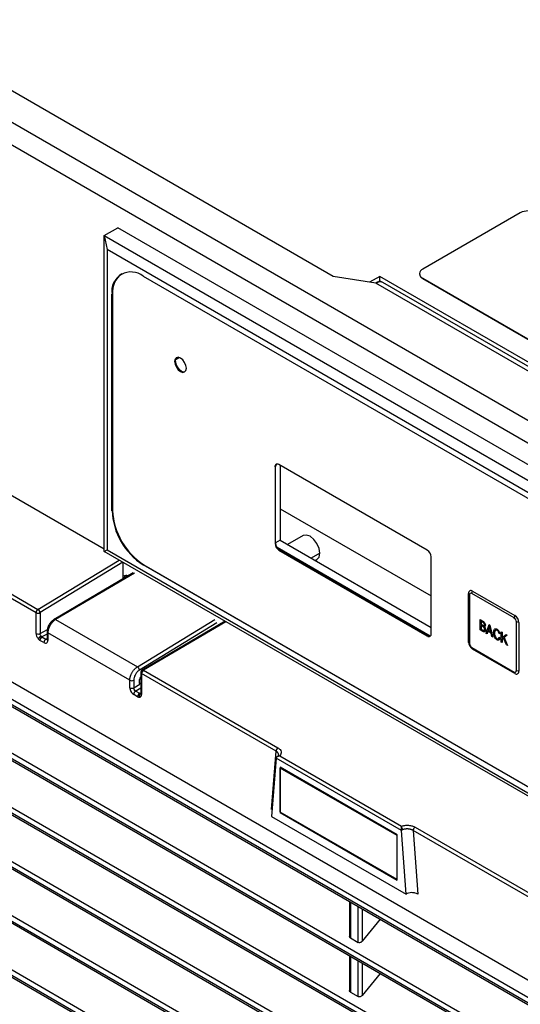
# Model space of a CAD drawing. Header units: millimetres. Extents: x 0 to 2794, y 0 to 2159.
# Tile 58 of 66: x 2022 to 2113, y 1608 to 1786. Entities that reach past the tile are written whole.
import ezdxf

# ---------------------------------------------------------------- set-up
doc = ezdxf.new("R2010")
doc.units = ezdxf.units.MM
doc.header["$LTSCALE"] = 10

msp = doc.modelspace()

# ---------------------------------------------------------------- linework, layer by layer
for p, q in [((2078.63, 1739.56), (1998.1, 1786.05)), ((2203.55, 1661.73), (1992.5, 1783.57)), ((2201.87, 1658.61), (1990.64, 1780.56)), ((2112.52, 1751.1), (2094.84, 1740.89)), ((2037.17, 1746.96), (2039.65, 1748.38)), ((2152.78, 1683.07), (2039.65, 1748.38)), ((2037.17, 1746.96), (2037.69, 1744.43)), ((2037.17, 1746.96), (2150.31, 1681.64)), ((2037.17, 1689.8), (2037.17, 1746.96)), ((2148.38, 1680.53), (2037.69, 1744.43)), ((2037.69, 1744.43), (2037.69, 1690.1)), ((2040.39, 1740.09), (2040.34, 1740.06)), ((2044.24, 1739.61), (2141.82, 1683.28)), ((2086.36, 1738.36), (2078.63, 1739.56)), ((2087.06, 1739.59), (2085.24, 1738.54)), ((2129.49, 1715.1), (2087.06, 1739.59)), ((2087.06, 1738.77), (2087.06, 1739.59)), ((2094.26, 1740.08), (2094.26, 1740)), ((2125.25, 1715.91), (2086.36, 1738.36)), ((2086.39, 1738.38), (2087.06, 1738.77)), ((2087.06, 1738.77), (2087.42, 1738.57)), ((2126.5, 1716.04), (2087.61, 1738.49)), ((2094.84, 1739.26), (2128.78, 1719.67)), ((2094.84, 1739.26), (2094.84, 1739.18)), ((2094.84, 1739.18), (2128.78, 1719.59)), ((2038.58, 1736.34), (2038.69, 1736.4)), ((2038.58, 1697.15), (2038.58, 1736.34)), ((2038.69, 1736.39), (2038.69, 1697.2)), ((2050.04, 1724.25), (2049.93, 1724.19)), ((2050.05, 1724.46), (2050.8, 1724.89)), ((1992.25, 1716.2), (2037.17, 1690.27)), ((2095.68, 1690.02), (2068.81, 1705.53)), ((2068.21, 1705.18), (2068.1, 1705.12)), ((2068.1, 1705.12), (2068.1, 1691.24)), ((2068.21, 1691.3), (2068.21, 1705.18)), ((2069.04, 1705.4), (2069.04, 1691.82)), ((2038.58, 1697.15), (2038.69, 1697.21)), ((2069.04, 1697.53), (2096.39, 1681.74)), ((2024.84, 1678.71), (1995.18, 1695.83)), ((1995.57, 1696.42), (2025.18, 1679.32)), ((2068.21, 1691.3), (2068.1, 1691.24)), ((2069.04, 1691.82), (2068.21, 1691.34)), ((2069.04, 1691.82), (2096.39, 1676.03)), ((2073.19, 1692.66), (2070.38, 1691.04)), ((2037.17, 1689.8), (2037.69, 1690.1)), ((2150.31, 1624.49), (2037.17, 1689.8)), ((2037.69, 1690.1), (2148.38, 1626.2)), ((2096.22, 1674.49), (2068.48, 1690.51)), ((2068.92, 1690.08), (2068.81, 1690.02)), ((2068.81, 1690.02), (2095.68, 1674.51)), ((2095.79, 1674.57), (2068.92, 1690.08)), ((2076.2, 1689.47), (2074.65, 1688.58)), ((2025.18, 1679.32), (2039.86, 1688.24)), ((2040.56, 1687.84), (2025.55, 1678.72)), ((2040.61, 1684.85), (2040.61, 1687.81)), ((2075.38, 1688.15), (2075.69, 1688.33)), ((2096.39, 1674.91), (2096.39, 1688.8)), ((2044.24, 1687.35), (2044.34, 1687.41)), ((2141.82, 1631.02), (2044.24, 1687.35)), ((2044.34, 1687.4), (2141.92, 1631.07)), ((2042.4, 1685.9), (2028.11, 1677.51)), ((2042.65, 1685.88), (2028.36, 1677.49)), ((2103.74, 1682.18), (2103.88, 1682.62)), ((2103.88, 1682.62), (2111.52, 1678.22)), ((2103.15, 1673.38), (2103.15, 1682.2)), ((2103.32, 1681.93), (2103.15, 1682.2)), ((2103.32, 1681.93), (2103.32, 1673.12)), ((2111.38, 1677.77), (2103.74, 1682.18)), ((2165.55, 1582.36), (1995.85, 1680.33)), ((1996.2, 1677.07), (2165.83, 1579.14)), ((2024.84, 1674.94), (2024.84, 1678.71)), ((2025.55, 1678.72), (2025.55, 1674.94)), ((2028.36, 1677.49), (2043.19, 1668.93)), ((2043.19, 1668.93), (2057.23, 1677.46)), ((2059.07, 1677.16), (2044.03, 1668.32)), ((2059.22, 1677.07), (2044.28, 1668.3)), ((2105.24, 1677.49), (2105.74, 1677.2)), ((2105.24, 1675.61), (2105.24, 1677.49)), ((2105.24, 1677.49), (2105.74, 1677.19)), ((2105.24, 1677.49), (2105.24, 1677.49)), ((2105.68, 1677.01), (2105.41, 1677.17)), ((2105.41, 1677.17), (2105.41, 1676.61)), ((2105.41, 1677.17), (2105.41, 1676.61)), ((2105.74, 1677.19), (2105.74, 1677.2)), ((2111.52, 1678.22), (2111.38, 1677.77)), ((2112.26, 1676.94), (2111.8, 1677.04)), ((2111.8, 1668.22), (2111.8, 1677.04)), ((2165.92, 1578.05), (1995.8, 1676.26)), ((1995.92, 1675.89), (2165.95, 1577.74)), ((2025.55, 1674.94), (2026.88, 1675.7)), ((2026.82, 1675.26), (2026.82, 1673.91)), ((2057.58, 1676.85), (2043.55, 1668.32)), ((2105.74, 1675.32), (2105.24, 1675.61)), ((2105.41, 1676.61), (2105.7, 1676.44)), ((2105.41, 1676.61), (2105.71, 1676.44)), ((2105.41, 1676.61), (2105.41, 1676.61)), ((2105.72, 1676.21), (2105.41, 1676.39)), ((2105.41, 1676.39), (2105.41, 1675.73)), ((2105.41, 1676.39), (2105.41, 1675.73)), ((2105.41, 1675.73), (2105.74, 1675.54)), ((2105.41, 1675.73), (2105.74, 1675.54)), ((2105.41, 1675.73), (2105.41, 1675.73)), ((2105.7, 1676.44), (2105.71, 1676.44)), ((2105.74, 1675.54), (2105.74, 1675.54)), ((2105.87, 1676.36), (2105.87, 1676.36)), ((2105.91, 1675.47), (2105.91, 1675.47)), ((2106.05, 1676.2), (2106.01, 1676.18)), ((2106.19, 1676.46), (2106.19, 1676.47)), ((2106.23, 1675.59), (2106.23, 1675.59)), ((2106.34, 1674.97), (2106.85, 1676.55)), ((2106.65, 1675.35), (2106.51, 1674.87)), ((2106.65, 1675.35), (2106.51, 1674.87)), ((2107.22, 1675.02), (2106.65, 1675.35)), ((2106.86, 1676), (2106.71, 1675.54)), ((2106.86, 1676), (2106.71, 1675.54)), ((2106.71, 1675.54), (2107.17, 1675.27)), ((2106.71, 1675.54), (2107.17, 1675.28)), ((2106.71, 1675.54), (2106.71, 1675.54)), ((2106.85, 1676.55), (2107.02, 1676.46)), ((2106.85, 1676.55), (2106.86, 1676.55)), ((2106.86, 1676.55), (2107.02, 1676.46)), ((2106.86, 1676), (2106.86, 1676)), ((2107.02, 1676.46), (2107.54, 1674.28)), ((2107.02, 1676.46), (2107.54, 1674.28)), ((2107.02, 1676.46), (2107.02, 1676.46)), ((2107.17, 1675.27), (2107.03, 1675.87)), ((2108.31, 1675.74), (2108.31, 1675.74)), ((2109.08, 1675.27), (2109.25, 1675.17)), ((2109.08, 1673.39), (2109.08, 1675.27)), ((2109.08, 1675.27), (2109.25, 1675.17)), ((2109.08, 1675.27), (2109.08, 1675.27)), ((2112.26, 1676.94), (2112.26, 1668.12)), ((2026.26, 1673.3), (2025.54, 1673.71)), ((2026.82, 1674.85), (2025.9, 1674.33)), ((2025.9, 1674.33), (2026.62, 1673.92)), ((2026.62, 1673.92), (2026.82, 1674.03)), ((2026.82, 1673.91), (2026.83, 1673.91)), ((2026.96, 1675.06), (2026.96, 1673.71)), ((2041.81, 1666.49), (2026.96, 1675.06)), ((2095.79, 1674.57), (2095.68, 1674.51)), ((2106.51, 1674.87), (2106.34, 1674.97)), ((2106.51, 1674.87), (2106.51, 1674.87)), ((2107.36, 1674.38), (2107.22, 1675.02)), ((2107.54, 1674.28), (2107.36, 1674.38)), ((2107.54, 1674.28), (2107.54, 1674.28)), ((2107.86, 1675.05), (2107.86, 1675.05)), ((2108.29, 1674.04), (2108.29, 1674.04)), ((2108.83, 1674.88), (2108.66, 1674.93)), ((2108.68, 1674.28), (2108.85, 1674.13)), ((2108.68, 1674.28), (2108.85, 1674.13)), ((2108.68, 1674.28), (2108.68, 1674.28)), ((2108.83, 1674.88), (2108.83, 1674.88)), ((2108.85, 1674.13), (2108.85, 1674.13)), ((2109.25, 1675.17), (2109.25, 1674.23)), ((2109.25, 1675.17), (2109.25, 1674.23)), ((2109.25, 1675.17), (2109.25, 1675.17)), ((2109.25, 1674.23), (2109.94, 1674.77)), ((2109.48, 1674.12), (2109.25, 1673.94)), ((2109.48, 1674.12), (2109.25, 1673.94)), ((2109.25, 1673.94), (2109.25, 1673.29)), ((2109.25, 1673.94), (2109.25, 1673.29)), ((2109.25, 1673.94), (2109.25, 1673.94)), ((2109.99, 1672.87), (2109.48, 1674.12)), ((2110.16, 1674.65), (2109.59, 1674.21)), ((2110.16, 1674.65), (2109.59, 1674.21)), ((2109.59, 1674.21), (2110.18, 1672.75)), ((2109.59, 1674.21), (2110.18, 1672.75)), ((2109.59, 1674.21), (2109.59, 1674.21)), ((2109.94, 1674.77), (2110.16, 1674.65)), ((2109.94, 1674.77), (2110.16, 1674.65)), ((2109.94, 1674.77), (2109.94, 1674.77)), ((2110.16, 1674.65), (2110.16, 1674.65)), ((2103.32, 1673.12), (2103.15, 1673.38)), ((2103.74, 1672.39), (2111.38, 1667.98)), ((2103.74, 1672.39), (2103.88, 1672.1)), ((2111.52, 1667.7), (2103.88, 1672.1)), ((2109.25, 1673.29), (2109.08, 1673.39)), ((2109.25, 1673.29), (2109.25, 1673.29)), ((2110.18, 1672.75), (2109.99, 1672.87)), ((2110.18, 1672.75), (2110.18, 1672.75)), ((2044.28, 1668.3), (2068.64, 1654.24)), ((2112.26, 1668.12), (2111.8, 1668.22)), ((2166.76, 1567.77), (1994.97, 1666.94)), ((1995.1, 1666.57), (2166.78, 1567.46)), ((1995.36, 1667.75), (2166.67, 1568.86)), ((2041.81, 1665.14), (2041.81, 1666.49)), ((2042.52, 1666.49), (2042.52, 1665.14)), ((2043.56, 1666.05), (2043.56, 1666.38)), ((2043.79, 1667.89), (2043.79, 1664.12)), ((2043.93, 1667.69), (2043.93, 1663.91)), ((2068.29, 1653.63), (2043.93, 1667.69)), ((2111.52, 1667.7), (2111.38, 1667.98)), ((2042.52, 1665.14), (2043.63, 1665.77)), ((2043.79, 1665.05), (2042.87, 1664.53)), ((2042.87, 1664.53), (2043.59, 1664.12)), ((2043.57, 1666.04), (2043.79, 1665.91)), ((2043.23, 1663.5), (2042.51, 1663.92)), ((2043.59, 1664.12), (2043.79, 1664.23)), ((2167.52, 1557.53), (1994.2, 1657.58)), ((1994.59, 1658.4), (2167.45, 1558.61)), ((1994.34, 1657.21), (2167.55, 1557.22)), ((2067.46, 1643.07), (2068.29, 1653.63)), ((2068.29, 1652.38), (2067.46, 1641.85)), ((2090.98, 1639.28), (2068.29, 1652.38)), ((2068.95, 1652.81), (2091.02, 1640.07)), ((2090.25, 1638.49), (2069.03, 1650.74)), ((2069.03, 1650.74), (2069.03, 1642.57)), ((2069.06, 1650.59), (2069.18, 1650.65)), ((2069.06, 1642.63), (2069.06, 1650.59)), ((2090.23, 1638.36), (2069.06, 1650.59)), ((1993.89, 1649), (2168.15, 1548.41)), ((2168.22, 1547.33), (1993.51, 1648.19)), ((1993.65, 1647.81), (2168.24, 1547.02)), ((2067.46, 1641.85), (2091.82, 1627.78)), ((2069.09, 1642.61), (2069.03, 1642.57)), ((2069.03, 1642.57), (2090.25, 1630.32)), ((2090.23, 1630.4), (2069.06, 1642.63)), ((2093.46, 1639.91), (2117.81, 1625.85)), ((2168.85, 1537.17), (1992.88, 1638.75)), ((1993.03, 1638.37), (2168.87, 1536.86)), ((1993.26, 1639.57), (2168.79, 1538.24)), ((2090.23, 1638.36), (2090.25, 1638.37)), ((2090.23, 1630.4), (2090.23, 1638.36)), ((2090.25, 1630.32), (2090.25, 1638.49)), ((2091.82, 1627.78), (2090.98, 1639.28)), ((2093.11, 1639.3), (2093.94, 1627.78)), ((2117.47, 1625.24), (2093.11, 1639.3)), ((2169.41, 1527.04), (1992.32, 1629.27)), ((1992.47, 1628.89), (2169.43, 1526.74)), ((1992.7, 1630.09), (2169.36, 1528.11)), ((2090.25, 1630.41), (2090.23, 1630.4)), ((2081.61, 1626.43), (2081.61, 1620.12)), ((2081.75, 1626.34), (2081.75, 1619.84)), ((2083.18, 1619.02), (2083.18, 1625.52)), ((2083.88, 1625.11), (2083.88, 1619.25)), ((2087.16, 1623.22), (2083.88, 1619.25)), ((2081.75, 1619.84), (2083.18, 1619.02)), ((2081.61, 1616.63), (2081.61, 1610.32)), ((2081.75, 1616.54), (2081.75, 1610.04)), ((2083.18, 1609.22), (2083.18, 1615.72)), ((2083.88, 1615.31), (2083.88, 1609.45)), ((2087.16, 1613.42), (2083.88, 1609.45)), ((2081.75, 1610.04), (2083.18, 1609.22))]:
    msp.add_line(p, q)
at = {"flags": 128}
for points in [[(2052.05, 1722.96), (2051.97, 1723.48), (2051.74, 1724.01), (2051.4, 1724.47), (2050.99, 1724.8), (2050.59, 1724.94), (2050.24, 1724.87), (2050.01, 1724.61), (2049.93, 1724.19)], [(2049.93, 1724.19), (2050.01, 1723.67), (2050.24, 1723.14), (2050.59, 1722.68), (2050.99, 1722.35), (2051.4, 1722.21), (2051.74, 1722.28), (2051.97, 1722.54), (2052.05, 1722.96)], [(2050.04, 1724.25), (2050.12, 1724.67), (2050.3, 1724.9)], [(2051.79, 1722.31), (2051.5, 1722.27), (2051.1, 1722.41), (2050.69, 1722.74), (2050.35, 1723.2), (2050.12, 1723.73), (2050.04, 1724.25)], [(2076.2, 1689.47), (2076.07, 1690.33), (2075.69, 1691.22), (2075.11, 1691.99), (2074.44, 1692.54), (2073.76, 1692.77), (2073.19, 1692.66)], [(2075.69, 1688.33), (2075.69, 1688.33), (2076.07, 1688.77), (2076.2, 1689.47)], [(2040.98, 1685.42), (2040.75, 1684.95), (2040.74, 1684.93)]]:
    msp.add_lwpolyline(points, dxfattribs=at)
for centre, radius, start, end in [((2113.93, 1748.37), 3.07, 62.6097, 117.3903), ((2042.03, 1736.9), 3.49, 50.7967, 189.214), ((2042.61, 1736.83), 3.94, 125.0133, 186.2988), ((2095.26, 1740.1), 1.01, 185.6948, 245.6253), ((2095.15, 1740.08), 0.873, 110.7834, 249.2166), ((2087.09, 1737.34), 1.26, 65.6929, 125.6176), ((2052.77, 1724.6), 2.74, 185.3579, 234.6367), ((2068.53, 1705.19), 0.437, 50.7967, 189.214), ((2068.74, 1705.23), 0.529, 134.4113, 184.8208), ((2050.87, 1697.71), 12.29, 182.6055, 237.3945), ((2050.97, 1697.76), 12.29, 182.6055, 237.3945), ((2069.74, 1691.37), 1.54, 182.6055, 237.3945), ((2069.64, 1691.31), 1.54, 182.6055, 237.3945), ((2094.85, 1688.73), 1.54, 2.6055, 57.3945), ((2041.13, 1683.7), 1.73, 77.1711, 107.5514), ((2103.59, 1682.27), 0.455, 50.7967, 189.214), ((2103.58, 1681.98), 0.259, 50.7967, 189.214), ((2025.6, 1678.68), 0.77, 123.2297, 177.3477), ((2024.77, 1678.67), 0.774, 3.6975, 58.0383), ((2025.19, 1679.4), 0.767, 242.5848, 297.7039), ((2028.22, 1677.3), 0.241, 52.8531, 114.8952), ((2110.89, 1677), 0.91, 2.6055, 57.3945), ((2110.66, 1676.87), 1.6, 2.6055, 57.3945), ((2027.07, 1675.29), 0.251, 185.6775, 245.6548), ((2025.19, 1675.62), 0.767, 242.5848, 297.7039), ((2026.53, 1673.1), 1.58, 119.9217, 145.889), ((2026.31, 1673.68), 0.766, 121.9772, 177.4454), ((2027.02, 1673.27), 0.766, 121.9772, 177.4454), ((2027.07, 1673.94), 0.251, 185.6641, 245.656), ((2095.96, 1674.84), 0.437, 230.7967, 9.214), ((2096.09, 1675), 0.532, 235.2652, 284.729), ((2104.75, 1673.45), 1.6, 182.6055, 237.3945), ((2104.23, 1673.16), 0.91, 182.6055, 237.3945), ((2042.78, 1668.27), 0.774, 3.6975, 58.0383), ((2044.29, 1667.89), 0.5, 120.4249, 180), ((2044.7, 1667.65), 0.77, 123.2297, 177.3477), ((2044.14, 1668.11), 0.241, 52.8524, 114.9016), ((2111.54, 1668.18), 0.259, 230.7967, 9.214), ((2111.81, 1668.05), 0.455, 230.7967, 9.214), ((2042.16, 1667.17), 0.767, 242.5848, 297.7039), ((2044.04, 1667.92), 0.251, 185.6641, 245.656), ((2042.16, 1665.82), 0.767, 242.5848, 297.7039), ((2043.28, 1663.88), 0.766, 121.9772, 177.4454), ((2043.99, 1663.47), 0.766, 121.9772, 177.4454), ((2044.06, 1663.61), 0.56, 124.7076, 201.4128), ((2044.04, 1664.14), 0.251, 185.6641, 245.656), ((2069.06, 1653.59), 0.77, 123.2297, 177.3477), ((2090.18, 1639.33), 1.03, 5.4166, 37.398), ((2093.88, 1639.27), 0.77, 123.2297, 177.3477)]:
    msp.add_arc(centre, radius, start, end)
for points, knots in [([(2028.11, 1677.51), (2027.94, 1677.39), (2027.6, 1677.15), (2027.17, 1676.55), (2026.87, 1675.88), (2026.84, 1675.47), (2026.82, 1675.26)], [0, 0, 0, 0, 0.249758, 0.49969, 0.749779, 1, 1, 1, 1]), ([(2028.36, 1677.49), (2028.33, 1677.47), (2028.27, 1677.43), (2028.17, 1677.36), (2028.08, 1677.29), (2027.99, 1677.21), (2027.91, 1677.13), (2027.82, 1677.05), (2027.74, 1676.96), (2027.67, 1676.87), (2027.6, 1676.78), (2027.53, 1676.69), (2027.47, 1676.59), (2027.41, 1676.49), (2027.35, 1676.4), (2027.3, 1676.3), (2027.25, 1676.21), (2027.21, 1676.11), (2027.17, 1676.02), (2027.13, 1675.93), (2027.1, 1675.84), (2027.07, 1675.75), (2027.05, 1675.66), (2027.03, 1675.58), (2027.01, 1675.49), (2026.99, 1675.41), (2026.98, 1675.34), (2026.97, 1675.26), (2026.97, 1675.19), (2026.96, 1675.12), (2026.96, 1675.08), (2026.96, 1675.06)], [0, 0, 0, 0, 0.043312, 0.085994, 0.128045, 0.169466, 0.210255, 0.250415, 0.289943, 0.328841, 0.367108, 0.404745, 0.441751, 0.478126, 0.51387, 0.548984, 0.583467, 0.617319, 0.650541, 0.683131, 0.715092, 0.746421, 0.777119, 0.807187, 0.836624, 0.86543, 0.893606, 0.921151, 0.948065, 0.974348, 1, 1, 1, 1]), ([(2106.02, 1676.53), (2106.02, 1676.58), (2106.01, 1676.63), (2105.98, 1676.73), (2105.95, 1676.79), (2105.88, 1676.87), (2105.84, 1676.91), (2105.76, 1676.96), (2105.72, 1676.99), (2105.68, 1677.01)], [0, 0, 0, 0, 0.25, 0.25, 0.5, 0.5, 0.75, 0.75, 1, 1, 1, 1]), ([(2105.74, 1677.2), (2105.8, 1677.16), (2105.86, 1677.12), (2105.97, 1677.03), (2106.02, 1676.96), (2106.1, 1676.83), (2106.13, 1676.75), (2106.17, 1676.64), (2106.18, 1676.6), (2106.19, 1676.53), (2106.19, 1676.5), (2106.19, 1676.47)], [0, 0, 0, 0, 0.25, 0.25, 0.5, 0.5, 0.75, 0.75, 0.875, 0.875, 1, 1, 1, 1]), ([(2105.74, 1677.19), (2105.8, 1677.16), (2105.86, 1677.12), (2105.97, 1677.03), (2106.02, 1676.96), (2106.1, 1676.83), (2106.13, 1676.75), (2106.17, 1676.64), (2106.17, 1676.6), (2106.19, 1676.53), (2106.19, 1676.5), (2106.19, 1676.46)], [0, 0, 0, 0, 0.25, 0.25, 0.5, 0.5, 0.75, 0.75, 0.875, 0.875, 1, 1, 1, 1]), ([(2106.06, 1675.68), (2106.06, 1675.73), (2106.05, 1675.78), (2106.02, 1675.9), (2106, 1675.95), (2105.95, 1676.03), (2105.93, 1676.05), (2105.89, 1676.09), (2105.87, 1676.11), (2105.8, 1676.16), (2105.76, 1676.18), (2105.72, 1676.21)], [0, 0, 0, 0, 0.25, 0.25, 0.5, 0.5, 0.625, 0.625, 0.75, 0.75, 1, 1, 1, 1]), ([(2106.23, 1675.59), (2106.23, 1675.55), (2106.23, 1675.51), (2106.22, 1675.44), (2106.21, 1675.41), (2106.18, 1675.32), (2106.15, 1675.27), (2106.05, 1675.22), (2106, 1675.21), (2105.87, 1675.25), (2105.8, 1675.28), (2105.74, 1675.32)], [0, 0, 0, 0, 0.125, 0.125, 0.25, 0.25, 0.5, 0.5, 0.75, 0.75, 1, 1, 1, 1]), ([(2105.87, 1676.36), (2105.89, 1676.35), (2105.92, 1676.35), (2105.96, 1676.36), (2105.97, 1676.37), (2106, 1676.41), (2106.01, 1676.43), (2106.02, 1676.48), (2106.02, 1676.5), (2106.02, 1676.53)], [0, 0, 0, 0, 0.25, 0.25, 0.5, 0.5, 0.75, 0.75, 1, 1, 1, 1]), ([(2105.87, 1676.36), (2105.9, 1676.35), (2105.93, 1676.35), (2105.94, 1676.36), (2105.94, 1676.36)], [0, 0, 0, 0, 0.982198, 1, 1, 1, 1]), ([(2105.91, 1675.47), (2105.93, 1675.46), (2105.95, 1675.46), (2106, 1675.48), (2106.01, 1675.5), (2106.04, 1675.54), (2106.05, 1675.56), (2106.06, 1675.62), (2106.06, 1675.65), (2106.06, 1675.68)], [0, 0, 0, 0, 0.25, 0.25, 0.5, 0.5, 0.75, 0.75, 1, 1, 1, 1]), ([(2105.91, 1675.47), (2105.93, 1675.46), (2105.97, 1675.46), (2106, 1675.49), (2106, 1675.5)], [0, 0, 0, 0, 0.755574, 1, 1, 1, 1]), ([(2106.01, 1676.18), (2106.03, 1676.16), (2106.04, 1676.14), (2106.08, 1676.09), (2106.09, 1676.07), (2106.14, 1675.99), (2106.16, 1675.94), (2106.2, 1675.84), (2106.21, 1675.78), (2106.23, 1675.68), (2106.23, 1675.63), (2106.23, 1675.59)], [0, 0, 0, 0, 0.125, 0.125, 0.25, 0.25, 0.5, 0.5, 0.75, 0.75, 1, 1, 1, 1]), ([(2106.01, 1676.18), (2106.02, 1676.16), (2106.04, 1676.13), (2106.08, 1676.09), (2106.09, 1676.07), (2106.14, 1675.99), (2106.16, 1675.94), (2106.2, 1675.83), (2106.21, 1675.78), (2106.23, 1675.68), (2106.23, 1675.63), (2106.23, 1675.59)], [0, 0, 0, 0, 0.125, 0.125, 0.25, 0.25, 0.5, 0.5, 0.75, 0.75, 1, 1, 1, 1]), ([(2106.19, 1676.47), (2106.18, 1676.38), (2106.17, 1676.26), (2106.1, 1676.23), (2106.09, 1676.22)], [0, 0, 0, 0, 0.788497, 1, 1, 1, 1]), ([(2106.19, 1676.46), (2106.18, 1676.38), (2106.17, 1676.26), (2106.1, 1676.23), (2106.09, 1676.22)], [0, 0, 0, 0, 0.788497, 1, 1, 1, 1]), ([(2106.23, 1675.59), (2106.23, 1675.5), (2106.22, 1675.37), (2106.15, 1675.31), (2106.12, 1675.29)], [0, 0, 0, 0, 0.6455746, 1, 1, 1, 1]), ([(2107.69, 1675.14), (2107.69, 1675.26), (2107.7, 1675.36), (2107.74, 1675.56), (2107.77, 1675.64), (2107.88, 1675.77), (2107.95, 1675.81), (2108.07, 1675.82), (2108.12, 1675.81), (2108.21, 1675.79), (2108.26, 1675.76), (2108.31, 1675.74)], [0, 0, 0, 0, 0.25, 0.25, 0.5, 0.5, 0.75, 0.75, 0.875, 0.875, 1, 1, 1, 1]), ([(2108.3, 1675.52), (2108.27, 1675.54), (2108.23, 1675.56), (2108.16, 1675.58), (2108.12, 1675.58), (2108.03, 1675.57), (2107.98, 1675.54), (2107.91, 1675.43), (2107.89, 1675.36), (2107.86, 1675.21), (2107.86, 1675.13), (2107.86, 1675.05)], [0, 0, 0, 0, 0.125, 0.125, 0.25, 0.25, 0.5, 0.5, 0.75, 0.75, 1, 1, 1, 1]), ([(2108.07, 1675.57), (2108.05, 1675.57), (2108, 1675.55), (2107.88, 1675.42), (2107.87, 1675.21), (2107.86, 1675.05)], [0, 0, 0, 0, 0.123041, 0.299626, 1, 1, 1, 1]), ([(2108.01, 1675.8), (2108.03, 1675.81), (2108.11, 1675.84), (2108.22, 1675.78), (2108.31, 1675.74)], [0, 0, 0, 0, 0.202686, 1, 1, 1, 1]), ([(2108.66, 1674.93), (2108.63, 1675.04), (2108.6, 1675.16), (2108.51, 1675.32), (2108.47, 1675.37), (2108.39, 1675.46), (2108.35, 1675.49), (2108.3, 1675.52)], [0, 0, 0, 0, 0.5, 0.5, 0.75, 0.75, 1, 1, 1, 1]), ([(2108.31, 1675.74), (2108.34, 1675.72), (2108.37, 1675.7), (2108.44, 1675.65), (2108.47, 1675.62), (2108.56, 1675.52), (2108.61, 1675.45), (2108.7, 1675.29), (2108.74, 1675.21), (2108.79, 1675.04), (2108.81, 1674.96), (2108.83, 1674.88)], [0, 0, 0, 0, 0.125, 0.125, 0.25, 0.25, 0.5, 0.5, 0.75, 0.75, 1, 1, 1, 1]), ([(2108.31, 1675.74), (2108.34, 1675.72), (2108.37, 1675.7), (2108.44, 1675.65), (2108.47, 1675.62), (2108.56, 1675.52), (2108.61, 1675.45), (2108.7, 1675.29), (2108.74, 1675.21), (2108.79, 1675.04), (2108.81, 1674.96), (2108.83, 1674.88)], [0, 0, 0, 0, 0.125, 0.125, 0.25, 0.25, 0.5, 0.5, 0.75, 0.75, 1, 1, 1, 1]), ([(2024.84, 1674.94), (2024.84, 1674.8), (2024.87, 1674.62), (2025.01, 1674.28), (2025.12, 1674.11), (2025.23, 1673.98)], [0, 0, 0, 0, 0.5, 0.5, 1, 1, 1, 1]), ([(2025.74, 1674.46), (2025.69, 1674.53), (2025.64, 1674.61), (2025.57, 1674.78), (2025.55, 1674.87), (2025.55, 1674.94)], [0, 0, 0, 0, 0.5, 0.5, 1, 1, 1, 1]), ([(2026.26, 1673.3), (2026.34, 1673.25), (2026.43, 1673.22), (2026.6, 1673.2), (2026.69, 1673.21), (2026.82, 1673.29), (2026.88, 1673.36), (2026.95, 1673.52), (2026.96, 1673.61), (2026.96, 1673.71)], [0, 0, 0, 0, 0.25, 0.25, 0.5, 0.5, 0.75, 0.75, 1, 1, 1, 1]), ([(2026.86, 1673.89), (2026.86, 1673.89), (2026.83, 1673.87), (2026.75, 1673.86), (2026.66, 1673.9), (2026.62, 1673.92)], [0, 0, 0, 0, 0.030309, 0.5265762, 1, 1, 1, 1]), ([(2108.29, 1673.82), (2108.25, 1673.85), (2108.2, 1673.88), (2108.1, 1673.96), (2108.06, 1674.01), (2107.93, 1674.17), (2107.86, 1674.29), (2107.77, 1674.54), (2107.74, 1674.67), (2107.7, 1674.91), (2107.69, 1675.03), (2107.69, 1675.14)], [0, 0, 0, 0, 0.125, 0.125, 0.25, 0.25, 0.5, 0.5, 0.75, 0.75, 1, 1, 1, 1]), ([(2107.86, 1675.05), (2107.86, 1674.96), (2107.86, 1674.88), (2107.88, 1674.69), (2107.9, 1674.6), (2107.97, 1674.41), (2108.02, 1674.31), (2108.11, 1674.19), (2108.14, 1674.15), (2108.22, 1674.09), (2108.25, 1674.06), (2108.29, 1674.04)], [0, 0, 0, 0, 0.25, 0.25, 0.5, 0.5, 0.75, 0.75, 0.875, 0.875, 1, 1, 1, 1]), ([(2107.86, 1675.05), (2107.86, 1674.96), (2107.86, 1674.88), (2107.88, 1674.69), (2107.9, 1674.6), (2107.97, 1674.41), (2108.02, 1674.31), (2108.11, 1674.19), (2108.14, 1674.15), (2108.21, 1674.09), (2108.25, 1674.06), (2108.29, 1674.04)], [0, 0, 0, 0, 0.25, 0.25, 0.5, 0.5, 0.75, 0.75, 0.875, 0.875, 1, 1, 1, 1]), ([(2108.29, 1674.04), (2108.34, 1674.01), (2108.39, 1673.99), (2108.48, 1673.99), (2108.53, 1674), (2108.59, 1674.05), (2108.62, 1674.09), (2108.66, 1674.18), (2108.67, 1674.23), (2108.68, 1674.28)], [0, 0, 0, 0, 0.25, 0.25, 0.5, 0.5, 0.75, 0.75, 1, 1, 1, 1]), ([(2108.85, 1674.13), (2108.83, 1674.06), (2108.81, 1673.99), (2108.76, 1673.87), (2108.72, 1673.82), (2108.63, 1673.76), (2108.57, 1673.74), (2108.47, 1673.75), (2108.43, 1673.76), (2108.37, 1673.78), (2108.33, 1673.8), (2108.29, 1673.82)], [0, 0, 0, 0, 0.25, 0.25, 0.5, 0.5, 0.75, 0.75, 0.875, 0.875, 1, 1, 1, 1]), ([(2108.29, 1674.04), (2108.35, 1674.01), (2108.43, 1673.97), (2108.49, 1674), (2108.51, 1674.01)], [0, 0, 0, 0, 0.715021, 1, 1, 1, 1]), ([(2108.85, 1674.13), (2108.83, 1674.05), (2108.81, 1673.94), (2108.74, 1673.88), (2108.73, 1673.86)], [0, 0, 0, 0, 0.730858, 1, 1, 1, 1]), ([(2041.81, 1666.49), (2041.81, 1666.53), (2041.81, 1666.61), (2041.82, 1666.74), (2041.84, 1666.88), (2041.87, 1667.03), (2041.91, 1667.19), (2041.97, 1667.35), (2042.03, 1667.52), (2042.11, 1667.69), (2042.2, 1667.86), (2042.31, 1668.04), (2042.43, 1668.21), (2042.56, 1668.38), (2042.7, 1668.54), (2042.85, 1668.69), (2043.02, 1668.82), (2043.13, 1668.89), (2043.19, 1668.93)], [0, 0, 0, 0, 0.046966, 0.096003, 0.147113, 0.200294, 0.255546, 0.31287, 0.372265, 0.433731, 0.497268, 0.562876, 0.630555, 0.700304, 0.772123, 0.846012, 0.921971, 1, 1, 1, 1]), ([(2043.55, 1668.32), (2043.43, 1668.25), (2043.29, 1668.14), (2043.04, 1667.87), (2042.92, 1667.7), (2042.72, 1667.35), (2042.64, 1667.16), (2042.54, 1666.8), (2042.52, 1666.63), (2042.52, 1666.49)], [0, 0, 0, 0, 0.25, 0.25, 0.5, 0.5, 0.75, 0.75, 1, 1, 1, 1]), ([(2043.56, 1666.38), (2043.57, 1666.5), (2043.59, 1666.72), (2043.72, 1666.95), (2043.79, 1667.07)], [0, 0, 0, 0, 0.486591, 1, 1, 1, 1]), ([(2041.81, 1665.14), (2041.81, 1665.05), (2041.82, 1664.93), (2041.89, 1664.69), (2041.94, 1664.56), (2042.08, 1664.32), (2042.17, 1664.21), (2042.34, 1664.03), (2042.43, 1663.96), (2042.51, 1663.92)], [0, 0, 0, 0, 0.25, 0.25, 0.5, 0.5, 0.75, 0.75, 1, 1, 1, 1]), ([(2042.87, 1664.53), (2042.78, 1664.59), (2042.69, 1664.68), (2042.56, 1664.91), (2042.52, 1665.04), (2042.52, 1665.14)], [0, 0, 0, 0, 0.5, 0.5, 1, 1, 1, 1]), ([(2043.54, 1663.41), (2043.65, 1663.41), (2043.76, 1663.45), (2043.9, 1663.64), (2043.93, 1663.77), (2043.93, 1663.91)], [0, 0, 0, 0, 0.5, 0.5, 1, 1, 1, 1]), ([(2043.79, 1664.12), (2043.79, 1664.1), (2043.78, 1664.07), (2043.79, 1664.07), (2043.79, 1664.07)], [0, 0, 0, 0, 0.583003, 1, 1, 1, 1]), ([(2068.64, 1654.24), (2068.78, 1654.15), (2068.91, 1654.05), (2069.11, 1653.82), (2069.18, 1653.69), (2069.24, 1653.43), (2069.23, 1653.29), (2069.14, 1653.03), (2069.05, 1652.91), (2068.95, 1652.81)], [0, 0, 0, 0, 0.25, 0.25, 0.5, 0.5, 0.75, 0.75, 1, 1, 1, 1]), ([(2068.73, 1653.03), (2068.73, 1653.05), (2068.73, 1653.1), (2068.72, 1653.17), (2068.69, 1653.23), (2068.66, 1653.3), (2068.61, 1653.38), (2068.53, 1653.46), (2068.43, 1653.55), (2068.34, 1653.6), (2068.29, 1653.63)], [0, 0, 0, 0, 0.098033, 0.198996, 0.302895, 0.409733, 0.519515, 0.663057, 0.823219, 1, 1, 1, 1]), ([(2068.3, 1652.41), (2068.3, 1652.42), (2068.3, 1652.45), (2068.32, 1652.49), (2068.35, 1652.53), (2068.38, 1652.58), (2068.45, 1652.64), (2068.53, 1652.69), (2068.63, 1652.74), (2068.74, 1652.77), (2068.83, 1652.79), (2068.89, 1652.8), (2068.92, 1652.81), (2068.94, 1652.81), (2068.95, 1652.81), (2068.95, 1652.81)], [0, 0, 0, 0, 0.057119, 0.117647, 0.181911, 0.250176, 0.360514, 0.49975, 0.624527, 0.749822, 0.875204, 0.937759, 0.968959, 0.984533, 1, 1, 1, 1]), ([(2068.73, 1652.99), (2068.72, 1652.92), (2068.68, 1652.79), (2068.48, 1652.66), (2068.38, 1652.59)], [0, 0, 0, 0, 0.488963, 1, 1, 1, 1]), ([(2090.98, 1639.31), (2090.98, 1639.33), (2090.98, 1639.36), (2090.98, 1639.41), (2090.98, 1639.47), (2090.98, 1639.52), (2090.98, 1639.59), (2090.98, 1639.66), (2090.99, 1639.73), (2090.99, 1639.81), (2090.99, 1639.88), (2091, 1639.93), (2091, 1639.95)], [0, 0, 0, 0, 0.072284, 0.148277, 0.228617, 0.313844, 0.40441, 0.500692, 0.617872, 0.749721, 0.85664, 1, 1, 1, 1]), ([(2091.02, 1640.07), (2091.2, 1640.13), (2091.4, 1640.18), (2091.83, 1640.24), (2092.06, 1640.25), (2092.52, 1640.22), (2092.74, 1640.18), (2093.14, 1640.07), (2093.31, 1639.99), (2093.46, 1639.91)], [0, 0, 0, 0, 0.25, 0.25, 0.5, 0.5, 0.75, 0.75, 1, 1, 1, 1]), ([(2093.11, 1639.3), (2093.08, 1639.32), (2093.02, 1639.35), (2092.93, 1639.4), (2092.83, 1639.44), (2092.74, 1639.47), (2092.64, 1639.5), (2092.55, 1639.52), (2092.46, 1639.54), (2092.37, 1639.55), (2092.28, 1639.56), (2092.15, 1639.57), (2091.98, 1639.58), (2091.77, 1639.56), (2091.57, 1639.53), (2091.38, 1639.49), (2091.27, 1639.45), (2091.21, 1639.42)], [0, 0, 0, 0, 0.058861, 0.115777, 0.170748, 0.223776, 0.27486, 0.324002, 0.371201, 0.416459, 0.459778, 0.501157, 0.604346, 0.705802, 0.805549, 0.903607, 1, 1, 1, 1]), ([(2093.94, 1627.78), (2093.82, 1627.85), (2093.66, 1627.92), (2093.3, 1628.01), (2093.09, 1628.04), (2092.67, 1628.04), (2092.47, 1628.01), (2092.1, 1627.92), (2091.94, 1627.86), (2091.82, 1627.78)], [0, 0, 0, 0, 0.25, 0.25, 0.5, 0.5, 0.75, 0.75, 1, 1, 1, 1]), ([(2081.75, 1619.84), (2081.72, 1619.86), (2081.66, 1619.91), (2081.61, 1620.01), (2081.61, 1620.09), (2081.61, 1620.12)], [0, 0, 0, 0, 0.3404534, 0.7152768, 1, 1, 1, 1]), ([(2083.88, 1619.25), (2083.84, 1619.2), (2083.79, 1619.15), (2083.67, 1619.06), (2083.6, 1619.02), (2083.46, 1618.98), (2083.39, 1618.97), (2083.27, 1618.98), (2083.22, 1619), (2083.18, 1619.02)], [0, 0, 0, 0, 0.25, 0.25, 0.5, 0.5, 0.75, 0.75, 1, 1, 1, 1]), ([(2081.75, 1610.04), (2081.72, 1610.07), (2081.66, 1610.11), (2081.61, 1610.21), (2081.61, 1610.29), (2081.61, 1610.32)], [0, 0, 0, 0, 0.340453, 0.715277, 1, 1, 1, 1]), ([(2083.88, 1609.45), (2083.84, 1609.4), (2083.79, 1609.35), (2083.67, 1609.26), (2083.6, 1609.23), (2083.46, 1609.18), (2083.39, 1609.17), (2083.27, 1609.18), (2083.22, 1609.2), (2083.18, 1609.22)], [0, 0, 0, 0, 0.25, 0.25, 0.5, 0.5, 0.75, 0.75, 1, 1, 1, 1])]:
    msp.add_open_spline(points, degree=3, knots=knots)
for points in [[(2105.7, 1676.44), (2105.76, 1676.4), (2105.82, 1676.37), (2105.87, 1676.36)], [(2105.71, 1676.44), (2105.76, 1676.4), (2105.82, 1676.37), (2105.87, 1676.36)], [(2105.74, 1675.54), (2105.8, 1675.5), (2105.85, 1675.48), (2105.91, 1675.47)], [(2105.74, 1675.54), (2105.8, 1675.51), (2105.85, 1675.48), (2105.91, 1675.47)], [(2106.94, 1676.31), (2106.92, 1676.2), (2106.89, 1676.1), (2106.86, 1676)], [(2106.94, 1676.31), (2106.92, 1676.2), (2106.89, 1676.1), (2106.86, 1676)], [(2107.03, 1675.87), (2107, 1676.02), (2106.96, 1676.16), (2106.94, 1676.31)], [(2025.23, 1673.98), (2025.32, 1673.87), (2025.43, 1673.78), (2025.54, 1673.71)], [(2025.9, 1674.33), (2025.85, 1674.36), (2025.79, 1674.41), (2025.74, 1674.46)], [(2043.63, 1665.77), (2043.59, 1665.85), (2043.56, 1665.94), (2043.56, 1666.05)], [(2043.23, 1663.5), (2043.33, 1663.44), (2043.45, 1663.41), (2043.54, 1663.41)], [(2043.74, 1664.07), (2043.7, 1664.07), (2043.64, 1664.09), (2043.59, 1664.12)], [(2068.29, 1652.38), (2068.29, 1652.39), (2068.3, 1652.4), (2068.3, 1652.41)], [(2091, 1639.95), (2091.01, 1640), (2091.02, 1640.04), (2091.02, 1640.07)], [(2091.21, 1639.42), (2091.13, 1639.39), (2091.05, 1639.35), (2090.98, 1639.31)], [(2090.98, 1639.31), (2090.98, 1639.3), (2090.98, 1639.29), (2090.98, 1639.28)]]:
    msp.add_open_spline(points, degree=3)

doc.saveas('drawing.dxf')
